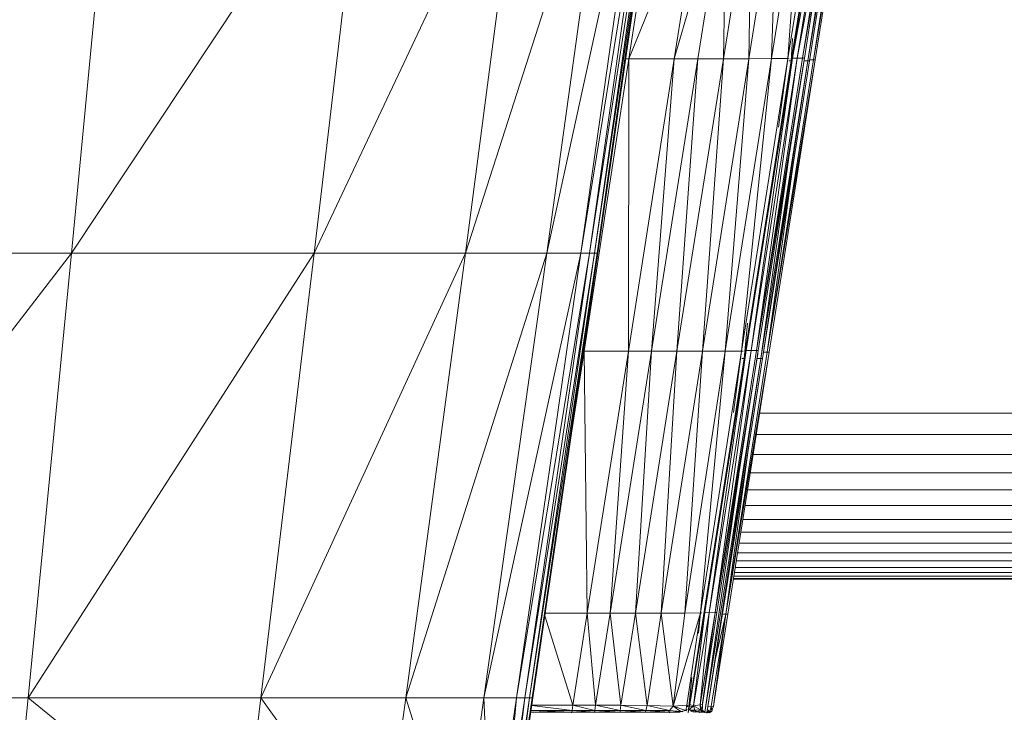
# Model space of a CAD drawing. Extents: x 180 to 9540, y 54 to 2910.
# Tile 50 of 82: x 7130 to 7219, y 913 to 975. Entities that reach past the tile are written whole.
import ezdxf
from ezdxf.xclip import XClip

# ---------------------------------------------------------------- set-up
doc = ezdxf.new("R2010")
doc.units = 0
doc.header["$MEASUREMENT"] = 0
doc.header["$XCLIPFRAME"] = 0
doc.layers.add('320-W Umeblowanie U_floe', color=7, linetype='Continuous')
doc.layers.add('820-G Rysunki Obrazki', color=7, linetype='Continuous')

# ---------------------------------------------------------------- blocks, each defined once
blk = doc.blocks.new('Rysunek_2_2', base_point=(4248.051, 809.799))
at = {"color": 150, "linetype": 'Continuous', "lineweight": 13, "ltscale": 0.5}
for p, q in [((7134.531, 954.26), (7161.185, 994.416)), ((7138.365, 994.416), (7134.531, 954.26)), ((7175.388, 994.416), (7156.464, 954.26)), ((7156.464, 954.26), (7161.185, 994.416)), ((7183.049, 994.416), (7170.115, 954.26)), ((7175.388, 994.416), (7170.115, 954.26)), ((7177.478, 954.26), (7183.049, 994.416)), ((7186.242, 994.416), (7177.478, 954.26)), ((7187.04, 994.416), (7180.547, 954.26)), ((7186.242, 994.416), (7180.547, 954.26)), ((7181.315, 954.26), (7187.04, 994.416)), ((7187.52, 994.416), (7181.315, 954.26)), ((7187.76, 994.416), (7181.776, 954.26)), ((7187.52, 994.416), (7181.776, 954.26)), ((7182.006, 954.26), (7187.76, 994.416)), ((7187.839, 994.416), (7182.006, 954.26)), ((7184.875, 971.811), (7191.597, 988.393)), ((7187.429, 988.391), (7184.875, 971.811)), ((7193.736, 988.395), (7188.98, 971.813)), ((7188.98, 971.813), (7191.597, 988.393)), ((7193.736, 988.395), (7191.102, 971.814)), ((7196.053, 988.399), (7193.413, 971.818)), ((7193.413, 971.818), (7193.736, 988.395)), ((7198.34, 988.405), (7195.702, 971.822)), ((7195.702, 971.822), (7196.053, 988.399)), ((7200.39, 988.41), (7197.76, 971.826)), ((7198.34, 988.405), (7197.76, 971.826)), ((7199.237, 971.826), (7200.39, 988.41)), ((7199.237, 971.826), (7201.859, 988.41)), ((7202.183, 988.388), (7199.534, 971.64)), ((7199.65, 971.869), (7202.699, 988.463)), ((7202.27, 988.453), (7199.65, 971.869)), ((7200.081, 971.879), (7203.186, 988.464)), ((7200.081, 971.879), (7202.699, 988.463)), ((7203.186, 988.464), (7200.57, 971.879)), ((7200.57, 971.879), (7203.31, 988.243)), ((7203.838, 988.387), (7201.031, 971.637)), ((7203.672, 988.387), (7201.031, 971.637)), ((7204.16, 988.31), (7201.544, 971.726)), ((7204.329, 988.309), (7201.544, 971.726)), ((7184.945, 974.225), (7182.083, 954.26)), ((7199.653, 973.634), (7199.534, 971.64)), ((7199.825, 972.979), (7199.534, 971.64)), ((7180.833, 945.394), (7184.875, 971.811)), ((7184.599, 971.811), (7184.875, 971.811)), ((7184.835, 945.395), (7188.98, 971.813)), ((7184.875, 971.811), (7184.835, 945.395)), ((7184.875, 971.811), (7188.98, 971.813)), ((7191.102, 971.814), (7186.926, 945.397)), ((7188.98, 971.813), (7186.926, 945.397)), ((7191.102, 971.814), (7188.98, 971.813)), ((7193.413, 971.818), (7189.225, 945.4)), ((7189.225, 945.4), (7191.102, 971.814)), ((7193.413, 971.818), (7191.102, 971.814)), ((7191.514, 945.406), (7195.702, 971.822)), ((7191.514, 945.406), (7193.413, 971.818)), ((7193.413, 971.818), (7195.702, 971.822)), ((7197.76, 971.826), (7193.578, 945.411)), ((7195.702, 971.822), (7193.578, 945.411)), ((7195.063, 945.411), (7197.76, 971.826)), ((7195.063, 945.411), (7199.237, 971.826)), ((7199.534, 971.64), (7195.284, 944.732)), ((7199.65, 971.869), (7195.479, 945.454)), ((7195.702, 971.822), (7197.76, 971.826)), ((7200.081, 971.879), (7195.913, 945.464)), ((7199.65, 971.869), (7195.913, 945.464)), ((7196.405, 945.465), (7200.081, 971.879)), ((7196.405, 945.465), (7200.57, 971.879)), ((7200.674, 971.526), (7196.405, 945.465)), ((7196.788, 944.726), (7201.031, 971.637)), ((7196.955, 944.726), (7201.031, 971.637)), ((7197.379, 945.311), (7201.544, 971.726)), ((7201.714, 971.725), (7197.379, 945.311)), ((7197.76, 971.826), (7199.237, 971.826)), ((7198.387, 965.627), (7199.237, 971.826)), ((7198.853, 956.757), (7201.198, 971.637)), ((7199.366, 971.824), (7199.237, 971.826)), ((7199.276, 969.501), (7199.534, 971.64)), ((7199.336, 971.64), (7199.534, 971.64)), ((7199.534, 971.64), (7199.614, 971.64)), ((7199.65, 971.869), (7200.081, 971.879)), ((7200.081, 971.879), (7200.57, 971.879)), ((7200.57, 971.879), (7200.73, 971.88)), ((7200.694, 971.638), (7201.031, 971.637)), ((7201.031, 971.637), (7201.197, 971.637)), ((7201.212, 971.727), (7201.544, 971.726)), ((7201.544, 971.726), (7201.714, 971.725)), ((7196.788, 944.726), (7199.317, 962.904)), ((7197.379, 945.311), (7199.791, 962.711)), ((7198.868, 960.071), (7196.565, 945.466)), ((7199.856, 959.915), (7197.553, 945.31)), ((7103.638, 914.101), (7134.531, 954.26)), ((7106.387, 954.26), (7134.531, 954.26)), ((7130.62, 914.101), (7134.531, 954.26)), ((7130.62, 914.101), (7156.464, 954.26)), ((7156.464, 954.26), (7134.531, 954.26)), ((7156.464, 954.26), (7151.648, 914.101)), ((7151.648, 914.101), (7170.115, 954.26)), ((7156.464, 954.26), (7170.115, 954.26)), ((7164.736, 914.101), (7170.115, 954.26)), ((7164.736, 914.101), (7177.478, 954.26)), ((7170.115, 954.26), (7177.478, 954.26)), ((7171.795, 914.101), (7177.478, 954.26)), ((7171.795, 914.101), (7180.547, 954.26)), ((7174.737, 914.101), (7180.547, 954.26)), ((7174.737, 914.101), (7181.315, 954.26)), ((7175.473, 914.101), (7181.315, 954.26)), ((7175.473, 914.101), (7181.776, 954.26)), ((7175.915, 914.101), (7181.776, 954.26)), ((7175.915, 914.101), (7182.006, 954.26)), ((7176.136, 914.101), (7182.006, 954.26)), ((7176.136, 914.101), (7182.083, 954.26)), ((7177.478, 954.26), (7180.547, 954.26)), ((7180.547, 954.26), (7181.315, 954.26)), ((7181.315, 954.26), (7181.776, 954.26)), ((7181.776, 954.26), (7182.006, 954.26)), ((7182.006, 954.26), (7182.083, 954.26)), ((7195.284, 944.732), (7195.591, 947.93)), ((7179.73, 938.173), (7180.833, 945.394)), ((7180.786, 945.394), (7180.809, 945.548)), ((7180.833, 945.394), (7180.786, 945.394)), ((7180.833, 945.394), (7184.835, 945.395)), ((7180.833, 945.394), (7181.128, 921.733)), ((7181.128, 921.733), (7184.835, 945.395)), ((7186.926, 945.397), (7183.192, 921.734)), ((7184.835, 945.395), (7183.192, 921.734)), ((7184.835, 945.395), (7186.926, 945.397)), ((7189.225, 945.4), (7185.478, 921.739)), ((7185.478, 921.739), (7186.926, 945.397)), ((7189.225, 945.4), (7186.926, 945.397)), ((7187.789, 921.738), (7191.514, 945.406)), ((7187.789, 921.738), (7189.225, 945.4)), ((7191.514, 945.406), (7189.225, 945.4)), ((7193.578, 945.411), (7189.926, 921.722)), ((7191.514, 945.406), (7189.926, 921.722)), ((7191.349, 921.75), (7193.578, 945.411)), ((7191.349, 921.75), (7195.063, 945.411)), ((7191.514, 945.406), (7193.578, 945.411)), ((7195.479, 945.454), (7191.736, 921.794)), ((7195.913, 945.464), (7192.143, 921.777)), ((7195.479, 945.454), (7192.143, 921.777)), ((7192.665, 921.8), (7196.405, 945.465)), ((7192.665, 921.8), (7195.913, 945.464)), ((7195.063, 945.411), (7193.578, 945.411)), ((7193.638, 921.647), (7197.379, 945.311)), ((7197.549, 945.31), (7193.638, 921.647)), ((7194.318, 939.875), (7195.063, 945.411)), ((7195.192, 945.409), (7195.063, 945.411)), ((7195.479, 945.454), (7195.913, 945.464)), ((7196.405, 945.465), (7195.913, 945.464)), ((7196.565, 945.465), (7196.405, 945.465)), ((7197.049, 945.312), (7197.379, 945.311)), ((7197.549, 945.31), (7197.379, 945.311)), ((7195.284, 944.732), (7190.229, 912.727)), ((7191.751, 912.78), (7196.788, 944.726)), ((7196.788, 944.726), (7191.91, 912.716)), ((7192.665, 921.8), (7196.517, 945.16)), ((7196.956, 944.726), (7194.166, 927.026)), ((7195.284, 944.732), (7194.96, 942.169)), ((7195.085, 944.733), (7195.284, 944.732)), ((7195.284, 944.732), (7195.365, 944.732)), ((7196.451, 944.728), (7196.788, 944.726)), ((7196.788, 944.726), (7196.955, 944.726)), ((7195.726, 936.919), (7193.638, 921.647)), ((7192.835, 921.809), (7194.897, 934.889)), ((7195.885, 934.734), (7193.823, 921.653)), ((7176.209, 914.101), (7179.13, 934.068)), ((7194.798, 934.247), (7191.754, 912.805)), ((7177.292, 921.5), (7179.826, 913.419)), ((7177.326, 921.733), (7181.128, 921.733)), ((7179.826, 913.419), (7181.128, 921.733)), ((7183.192, 921.734), (7181.128, 921.733)), ((7181.128, 921.733), (7181.88, 913.421)), ((7183.192, 921.734), (7181.88, 913.421)), ((7185.478, 921.739), (7183.192, 921.734)), ((7184.163, 913.425), (7183.192, 921.734)), ((7185.478, 921.739), (7184.163, 913.425)), ((7186.543, 913.403), (7185.478, 921.739)), ((7185.478, 921.739), (7187.789, 921.738)), ((7186.543, 913.403), (7187.789, 921.738)), ((7187.789, 921.738), (7188.886, 913.322)), ((7187.789, 921.738), (7189.926, 921.722)), ((7191.349, 921.75), (7188.886, 913.322)), ((7188.886, 913.322), (7189.926, 921.722)), ((7189.926, 921.722), (7191.349, 921.75)), ((7190.107, 913.43), (7191.349, 921.75)), ((7191.736, 921.794), (7190.398, 913.473)), ((7191.736, 921.794), (7190.721, 913.376)), ((7192.143, 921.777), (7190.721, 913.376)), ((7191.177, 919.92), (7191.349, 921.75)), ((7191.326, 913.466), (7192.665, 921.8)), ((7191.326, 913.466), (7192.143, 921.777)), ((7191.466, 921.75), (7191.349, 921.75)), ((7192.665, 921.8), (7191.541, 913.607)), ((7191.736, 921.794), (7192.143, 921.777)), ((7192.835, 921.809), (7192.11, 917.213)), ((7192.143, 921.777), (7192.665, 921.8)), ((7192.299, 913.313), (7193.638, 921.647)), ((7192.508, 913.342), (7193.638, 921.647)), ((7192.648, 917.395), (7193.638, 921.647)), ((7192.665, 921.8), (7192.835, 921.808)), ((7193.098, 917.057), (7193.823, 921.653)), ((7193.316, 921.634), (7193.638, 921.647)), ((7193.638, 921.647), (7193.819, 921.653)), ((7193.819, 921.653), (7193.819, 921.653)), ((7190.567, 915.922), (7190.229, 912.727)), ((7103.638, 914.101), (7130.62, 914.101)), ((7129.11, 898.591), (7130.62, 914.101)), ((7130.62, 914.101), (7151.648, 914.101)), ((7149.788, 898.591), (7130.62, 914.101)), ((7151.648, 914.101), (7149.788, 898.591)), ((7151.648, 914.101), (7162.658, 898.591)), ((7151.648, 914.101), (7164.736, 914.101)), ((7162.658, 898.591), (7164.736, 914.101)), ((7169.6, 898.591), (7164.736, 914.101)), ((7164.736, 914.101), (7171.795, 914.101)), ((7169.6, 898.591), (7171.795, 914.101)), ((7171.795, 914.101), (7172.493, 898.591)), ((7171.795, 914.101), (7174.737, 914.101)), ((7172.493, 898.591), (7174.737, 914.101)), ((7173.217, 898.591), (7174.737, 914.101)), ((7173.217, 898.591), (7175.473, 914.101)), ((7173.652, 898.591), (7175.915, 914.101)), ((7175.473, 914.101), (7173.652, 898.591)), ((7173.869, 898.591), (7175.915, 914.101)), ((7173.869, 898.591), (7176.136, 914.101)), ((7176.136, 914.101), (7173.941, 898.591)), ((7174.737, 914.101), (7175.473, 914.101)), ((7176.209, 914.101), (7175.082, 906.39)), ((7175.473, 914.101), (7175.915, 914.101)), ((7175.915, 914.101), (7176.136, 914.101)), ((7176.136, 914.101), (7176.209, 914.101)), ((7179.751, 912.94), (7176.107, 913.399)), ((7176.11, 913.419), (7179.826, 913.419)), ((7179.826, 913.419), (7179.751, 912.94)), ((7179.826, 913.419), (7181.88, 913.421)), ((7179.826, 913.419), (7181.806, 912.941)), ((7181.88, 913.421), (7181.806, 912.941)), ((7184.163, 913.425), (7181.88, 913.421)), ((7184.094, 912.945), (7181.88, 913.421)), ((7184.163, 913.425), (7184.094, 912.945)), ((7184.163, 913.425), (7186.406, 912.943)), ((7184.163, 913.425), (7186.543, 913.403)), ((7186.543, 913.403), (7186.406, 912.943)), ((7186.543, 913.403), (7188.886, 913.322)), ((7188.536, 912.927), (7186.543, 913.403)), ((7188.886, 913.322), (7188.536, 912.927)), ((7190.107, 913.43), (7188.886, 913.322)), ((7188.886, 913.322), (7189.572, 912.864)), ((7188.886, 913.322), (7190.014, 912.95)), ((7190.014, 912.95), (7190.107, 913.43)), ((7190.186, 913.434), (7190.107, 913.43)), ((7190.173, 913.354), (7190.107, 913.43)), ((7190.192, 913.268), (7190.107, 913.43)), ((7190.328, 912.994), (7190.721, 913.376)), ((7190.398, 913.473), (7190.348, 913.255)), ((7190.348, 913.255), (7190.721, 913.376)), ((7190.721, 913.376), (7190.398, 913.473)), ((7191.326, 913.466), (7190.721, 913.376)), ((7190.721, 913.376), (7190.822, 912.976)), ((7190.721, 913.376), (7191.34, 912.999)), ((7191.326, 913.466), (7191.524, 913.496)), ((7191.34, 912.999), (7191.326, 913.466)), ((7191.326, 913.466), (7191.512, 913.007)), ((7191.524, 913.497), (7191.517, 913.226)), ((7191.524, 913.497), (7191.524, 913.497)), ((7191.525, 913.497), (7191.525, 913.497)), ((7191.526, 913.496), (7191.526, 913.497)), ((7192.299, 913.313), (7191.998, 913.271)), ((7192.192, 912.865), (7192.299, 913.313)), ((7192.508, 913.341), (7192.299, 913.313)), ((7192.299, 913.313), (7192.371, 912.872)), ((7192.512, 913.341), (7192.436, 913.081)), ((7192.508, 913.342), (7192.508, 913.341)), ((7192.511, 913.341), (7192.511, 913.341)), ((7192.512, 913.341), (7192.512, 913.341)), ((7176.016, 912.78), (7179.726, 912.78)), ((7176.017, 912.786), (7179.751, 912.94)), ((7179.751, 912.94), (7176.04, 912.94)), ((7179.713, 912.73), (7179.72, 912.78)), ((7179.726, 912.78), (7181.806, 912.941)), ((7179.726, 912.78), (7179.751, 912.94)), ((7179.726, 912.78), (7181.784, 912.78)), ((7181.806, 912.941), (7179.751, 912.94)), ((7179.796, 912.78), (7181.784, 912.774)), ((7181.784, 912.78), (7184.094, 912.945)), ((7181.806, 912.941), (7181.784, 912.78)), ((7181.784, 912.78), (7184.083, 912.783)), ((7184.094, 912.945), (7181.806, 912.941)), ((7184.083, 912.783), (7184.094, 912.945)), ((7184.083, 912.783), (7186.406, 912.943)), ((7184.083, 912.783), (7184.102, 912.78)), ((7186.406, 912.943), (7184.094, 912.945)), ((7184.099, 912.78), (7184.097, 912.763)), ((7184.102, 912.78), (7186.387, 912.786)), ((7184.102, 912.78), (7186.426, 912.78)), ((7186.406, 912.943), (7186.387, 912.786)), ((7186.387, 912.786), (7188.536, 912.927)), ((7186.387, 912.786), (7188.46, 912.789)), ((7186.387, 912.786), (7186.426, 912.78)), ((7188.536, 912.927), (7186.406, 912.943)), ((7188.46, 912.789), (7186.426, 912.78)), ((7186.426, 912.78), (7188.52, 912.78)), ((7186.429, 912.75), (7186.433, 912.78)), ((7188.46, 912.789), (7188.536, 912.927)), ((7188.46, 912.789), (7188.52, 912.78)), ((7188.52, 912.78), (7189.572, 912.864)), ((7188.52, 912.78), (7189.498, 912.795)), ((7188.556, 912.78), (7188.52, 912.78)), ((7189.572, 912.864), (7188.536, 912.927)), ((7188.556, 912.78), (7188.55, 912.74)), ((7190.014, 912.95), (7189.572, 912.864)), ((7189.758, 912.83), (7189.572, 912.864)), ((7190.014, 912.95), (7190.15, 913.025)), ((7190.095, 912.925), (7190.014, 912.95)), ((7190.323, 913.088), (7190.328, 912.994)), ((7190.335, 912.957), (7190.328, 912.994)), ((7190.822, 912.976), (7190.328, 912.994)), ((7190.51, 912.904), (7190.328, 912.994)), ((7190.822, 912.976), (7190.51, 912.904)), ((7190.517, 912.858), (7190.51, 912.904)), ((7190.576, 912.851), (7190.822, 912.976)), ((7190.652, 912.822), (7191.015, 912.817)), ((7191.34, 912.999), (7190.822, 912.976)), ((7191.015, 912.817), (7190.822, 912.976)), ((7191.015, 912.817), (7190.905, 912.804)), ((7191.015, 912.817), (7191.34, 912.999)), ((7191.015, 912.817), (7191.507, 912.818)), ((7191.015, 912.817), (7191.255, 912.78)), ((7191.245, 912.781), (7191.243, 912.768)), ((7191.244, 912.778), (7191.255, 912.78)), ((7191.247, 912.781), (7191.245, 912.768)), ((7191.245, 912.781), (7191.245, 912.781)), ((7191.507, 912.818), (7191.255, 912.78)), ((7191.255, 912.78), (7191.751, 912.78)), ((7191.512, 913.007), (7191.34, 912.999)), ((7191.34, 912.999), (7191.507, 912.818)), ((7191.507, 912.818), (7191.512, 913.005)), ((7191.507, 912.818), (7191.751, 912.78)), ((7191.507, 912.818), (7191.671, 912.818)), ((7191.51, 913.008), (7191.51, 913.008)), ((7191.51, 913.008), (7191.51, 913.008)), ((7191.51, 913.008), (7191.51, 913.008)), ((7191.511, 913.008), (7191.511, 913.007)), ((7191.512, 913.007), (7191.512, 913.007)), ((7191.67, 912.819), (7191.582, 912.923)), ((7191.67, 912.819), (7191.67, 912.819)), ((7191.67, 912.819), (7191.67, 912.819)), ((7191.67, 912.819), (7191.67, 912.819)), ((7191.751, 912.78), (7191.671, 912.819)), ((7191.671, 912.818), (7191.751, 912.78)), ((7191.743, 912.73), (7191.751, 912.78)), ((7191.754, 912.805), (7191.75, 912.78)), ((7191.751, 912.78), (7191.916, 912.78)), ((7191.781, 912.801), (7191.917, 912.78)), ((7191.932, 912.855), (7192.192, 912.865)), ((7191.96, 913.028), (7192.192, 912.865)), ((7191.994, 912.741), (7192.192, 912.865)), ((7192.162, 912.741), (7192.192, 912.865)), ((7192.192, 912.865), (7192.371, 912.872)), ((7192.258, 912.799), (7192.375, 912.871)), ((7192.374, 912.871), (7192.374, 912.871)), ((7192.375, 912.871), (7192.375, 912.871)), ((7192.375, 912.871), (7192.375, 912.871))]:
    blk.add_line(p, q, dxfattribs=at)
at = {"color": 150, "linetype": 'Continuous', "lineweight": 13, "ltscale": 0.5, "flags": 128}
for points in [[(7173.941, 898.591), (7175.082, 906.39), (7176.209, 914.101), (7179.13, 934.068), (7182.083, 954.26), (7184.945, 974.225), (7187.839, 994.416), (7188.793, 1002.123), (7189.758, 1009.916), (7189.995, 1011.099), (7190.234, 1012.296)], [(7191.911, 912.716), (7194.166, 927.026), (7196.956, 944.726), (7198.853, 956.757), (7201.198, 971.637), (7202.379, 979.125), (7203.839, 988.387), (7204.486, 992.496), (7205.287, 997.578), (7205.586, 999.472), (7205.955, 1001.814), (7206.088, 1002.655), (7206.252, 1003.696), (7206.402, 1004.648), (7206.588, 1005.826), (7206.668, 1006.793), (7206.766, 1007.987), (7206.688, 1008.873), (7206.592, 1009.959), (7206.263, 1010.669), (7205.867, 1011.524)], [(7191.51, 913.008), (7191.516, 913.226), (7191.524, 913.497), (7192.11, 917.213), (7192.835, 921.809), (7194.897, 934.889), (7196.565, 945.466), (7198.868, 960.071), (7200.73, 971.88), (7201.899, 979.295)], [(7192.375, 912.871), (7192.436, 913.081), (7192.512, 913.341), (7193.098, 917.057), (7193.823, 921.653), (7195.885, 934.734), (7197.553, 945.31), (7199.856, 959.915), (7201.718, 971.724), (7202.887, 979.139)], [(7191.51, 913.008), (7191.582, 912.923), (7191.67, 912.819)], [(7191.67, 912.819), (7191.781, 912.801), (7191.917, 912.78), (7192.028, 912.762), (7192.164, 912.741)], [(7192.164, 912.741), (7192.258, 912.799), (7192.375, 912.871)]]:
    blk.add_lwpolyline(points, dxfattribs=at)
at = {"color": 150, "linetype": 'Continuous', "lineweight": 13, "ltscale": 0.5}
for p in [(7190.014, 912.95), (7190.51, 912.904), (7191.255, 912.78), (7191.67, 912.819), (7191.67, 912.819)]:
    blk.add_point(p, dxfattribs=at)
at = {"layer": '320-W Umeblowanie U_floe', "color": 150, "linetype": 'Continuous', "lineweight": 13, "ltscale": 0.5}
for p, q in [((7534.631, 939.799), (7196.68, 939.799)), ((7196.375, 937.865), (7534.631, 937.865)), ((7196.092, 936.065), (7534.631, 936.065)), ((7195.829, 934.399), (7534.631, 934.399)), ((7195.587, 932.865), (7534.631, 932.865)), ((7195.366, 931.465), (7534.631, 931.465)), ((7195.166, 930.199), (7534.631, 930.199)), ((7194.988, 929.065), (7534.631, 929.065)), ((7194.83, 928.065), (7534.631, 928.065)), ((7194.693, 927.199), (7534.631, 927.199)), ((7194.483, 925.865), (7534.631, 925.865)), ((7194.578, 926.465), (7534.631, 926.465)), ((7194.318, 924.799), (7534.631, 924.799)), ((7194.326, 924.865), (7534.631, 924.865)), ((7194.357, 925.065), (7534.631, 925.065)), ((7194.41, 925.399), (7534.631, 925.399))]:
    blk.add_line(p, q, dxfattribs=at)

msp = doc.modelspace()

# ---------------------------------------------------------------- block references
at = {"layer": '820-G Rysunki Obrazki', "color": 7, "linetype": 'Continuous', "lineweight": 13, "ltscale": 0.1}
ref = msp.add_blockref('Rysunek_2_2', (4248.051, 809.799), dxfattribs=at)
XClip(ref).set_block_clipping_path([(4133.6196216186, 305.1003815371), (8557.1514411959, 2650.020916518)])

doc.saveas('drawing.dxf')
